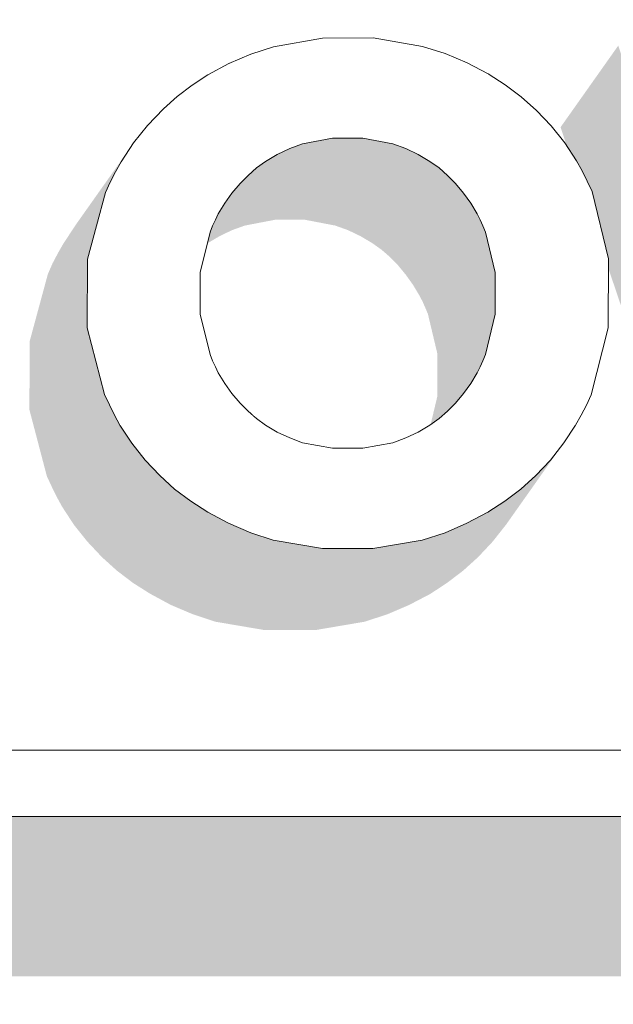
# Model space of a CAD drawing. Header units: millimetres. Extents: x 11 to 58287, y -2 to 19922.
# Tile 43 of 86: x 26603 to 26628, y 11374 to 11415. Entities that reach past the tile are written whole.
import ezdxf

# ---------------------------------------------------------------- set-up
doc = ezdxf.new("R2010")
doc.units = ezdxf.units.MM
doc.header["$MEASUREMENT"] = 0
doc.linetypes.add('Wipeout_Contour', pattern=[1000, 0, -1000])
doc.layers.add('Nowe_Drzwi Archicad', color=7, linetype='Continuous')
doc.layers.add('Nowe_Drzwi Archicad_Nr_pióra__101', color=252, linetype='Continuous', lineweight=5)

# ---------------------------------------------------------------- blocks, each defined once
blk = doc.blocks.new('ElemPrzekroju_3_1', base_point=(46338.244, 11312.036))
at = {"color": 254, "linetype": 'Wipeout_Contour', "lineweight": 0, "ltscale": 226631.383251}
blk.add_wipeout([(23691.578, 11312.036), (26901.578, 11312.036), (26901.578, 11428.036), (26721.577, 11428.036), (26721.577, 11382.036), (26421.578, 11382.036), (26421.578, 11428.036), (23691.578, 11428.036)], dxfattribs=at).dxf.layer = 'Nowe_Drzwi Archicad'
at = {"color": 254, "linetype": 'Wipeout_Contour', "lineweight": 0, "ltscale": 86882.214452}
blk.add_wipeout([(26617.108, 11410.295), (26618.358, 11410.056), (26617.528, 11414.471)], dxfattribs=at).dxf.layer = 'Nowe_Drzwi Archicad'
at = {"color": 254, "linetype": 'Wipeout_Contour', "lineweight": 0, "ltscale": 86887.004879}
blk.add_wipeout([(26618.888, 11409.866), (26619.408, 11409.616), (26620.538, 11413.822)], dxfattribs=at).dxf.layer = 'Nowe_Drzwi Archicad'
at = {"color": 254, "linetype": 'Wipeout_Contour', "lineweight": 0, "ltscale": 86897.772525}
blk.add_wipeout([(26626.248, 11408.937), (26622.108, 11406.639), (26626.458, 11408.507)], dxfattribs=at).dxf.layer = 'Nowe_Drzwi Archicad'
at = {"color": 254, "linetype": 'Wipeout_Contour', "lineweight": 0, "ltscale": 86853.559097}
blk.add_wipeout([(26610.738, 11406.38), (26610.838, 11406.639), (26606.568, 11408.467)], dxfattribs=at).dxf.layer = 'Nowe_Drzwi Archicad'
at = {"color": 254, "linetype": 'Wipeout_Contour', "lineweight": 0, "ltscale": 86851.073307}
blk.add_wipeout([(26611.508, 11394.253), (26613.538, 11398.049), (26613.048, 11398.338)], dxfattribs=at).dxf.layer = 'Nowe_Drzwi Archicad'
at = {"color": 254, "linetype": 'Wipeout_Contour', "lineweight": 0, "ltscale": 86868.128918}
blk.add_wipeout([(26619.578, 11393.553), (26620.528, 11393.863), (26618.888, 11397.809)], dxfattribs=at).dxf.layer = 'Nowe_Drzwi Archicad'
at = {"color": 254, "linetype": 'Wipeout_Contour', "lineweight": 0, "ltscale": 86858.963324}
blk.add_wipeout([(26615.428, 11393.204), (26617.518, 11393.204), (26617.108, 11397.379)], dxfattribs=at).dxf.layer = 'Nowe_Drzwi Archicad'
at = {"color": 254, "linetype": 'Wipeout_Contour', "lineweight": 0, "ltscale": 86860.194148}
blk.add_wipeout([(26424.348, 11384.803), (26721.577, 11382.036), (26718.808, 11384.803)], dxfattribs=at).dxf.layer = 'Nowe_Drzwi Archicad'
at = {"color": 254, "linetype": 'Wipeout_Contour', "lineweight": 0, "ltscale": 86897.497361}
blk.add_wipeout([(26621.868, 11407.139), (26626.008, 11409.356), (26625.518, 11410.106)], dxfattribs=at).dxf.layer = 'Nowe_Drzwi Archicad'
at = {"color": 254, "linetype": 'Wipeout_Contour', "lineweight": 0, "ltscale": 86853.000069}
blk.add_wipeout([(26607.028, 11409.307), (26606.788, 11408.887), (26610.958, 11406.889)], dxfattribs=at).dxf.layer = 'Nowe_Drzwi Archicad'
at = {"color": 254, "linetype": 'Wipeout_Contour', "lineweight": 0, "ltscale": 86847.14298}
blk.add_wipeout([(26610.638, 11394.722), (26611.508, 11394.253), (26613.048, 11398.338)], dxfattribs=at).dxf.layer = 'Nowe_Drzwi Archicad'
at = {"color": 254, "linetype": 'Wipeout_Contour', "lineweight": 0, "ltscale": 86873.047978}
blk.add_wipeout([(26619.898, 11398.338), (26621.438, 11394.253), (26622.318, 11394.712)], dxfattribs=at).dxf.layer = 'Nowe_Drzwi Archicad'
at = {"color": 254, "linetype": 'Wipeout_Contour', "lineweight": 0, "ltscale": 86864.550953}
blk.add_wipeout([(26619.578, 11393.553), (26618.358, 11397.609), (26617.518, 11393.204)], dxfattribs=at).dxf.layer = 'Nowe_Drzwi Archicad'
at = {"color": 254, "linetype": 'Wipeout_Contour', "lineweight": 0, "ltscale": 86586.401838}
blk.add_wipeout([(26421.578, 11382.036), (26721.577, 11382.036), (26424.348, 11384.803)], dxfattribs=at).dxf.layer = 'Nowe_Drzwi Archicad'
at = {"layer": 'Nowe_Drzwi Archicad_Nr_pióra__101', "color": 252, "linetype": 'Continuous', "lineweight": 5}
blk.add_line((26421.578, 11382.036), (26721.577, 11382.036), dxfattribs=at)
at = {"color": 254, "linetype": 'Wipeout_Contour', "lineweight": 0, "ltscale": 86893.259776}
blk.add_wipeout([(26621.598, 11407.588), (26621.868, 11407.139), (26625.518, 11410.106)], dxfattribs=at).dxf.layer = 'Nowe_Drzwi Archicad'
at = {"color": 254, "linetype": 'Wipeout_Contour', "lineweight": 0, "ltscale": 86855.130234}
blk.add_wipeout([(26607.028, 11409.307), (26610.958, 11406.889), (26611.078, 11407.139)], dxfattribs=at).dxf.layer = 'Nowe_Drzwi Archicad'
at = {"color": 254, "linetype": 'Wipeout_Contour', "lineweight": 0, "ltscale": 86845.906933}
blk.add_wipeout([(26609.928, 11395.172), (26610.638, 11394.722), (26612.668, 11398.618)], dxfattribs=at).dxf.layer = 'Nowe_Drzwi Archicad'
at = {"color": 254, "linetype": 'Wipeout_Contour', "lineweight": 0, "ltscale": 86874.461355}
blk.add_wipeout([(26619.898, 11398.338), (26622.318, 11394.712), (26620.278, 11398.618)], dxfattribs=at).dxf.layer = 'Nowe_Drzwi Archicad'
at = {"color": 254, "linetype": 'Wipeout_Contour', "lineweight": 0, "ltscale": 86854.281705}
blk.add_wipeout([(26607.548, 11410.096), (26607.028, 11409.307), (26611.078, 11407.139)], dxfattribs=at).dxf.layer = 'Nowe_Drzwi Archicad'
at = {"color": 254, "linetype": 'Wipeout_Contour', "lineweight": 0, "ltscale": 86897.795241}
blk.add_wipeout([(26622.218, 11406.38), (26626.658, 11408.068), (26626.458, 11408.507)], dxfattribs=at).dxf.layer = 'Nowe_Drzwi Archicad'
at = {"color": 254, "linetype": 'Wipeout_Contour', "lineweight": 0, "ltscale": 86849.805504}
blk.add_wipeout([(26612.668, 11398.618), (26610.638, 11394.722), (26613.048, 11398.338)], dxfattribs=at).dxf.layer = 'Nowe_Drzwi Archicad'
at = {"color": 254, "linetype": 'Wipeout_Contour', "lineweight": 0, "ltscale": 86856.748548}
blk.add_wipeout([(26608.128, 11410.825), (26607.548, 11410.096), (26611.648, 11408.008)], dxfattribs=at).dxf.layer = 'Nowe_Drzwi Archicad'
at = {"color": 254, "linetype": 'Wipeout_Contour', "lineweight": 0, "ltscale": 86843.961679}
blk.add_wipeout([(26608.638, 11396.241), (26609.258, 11395.681), (26611.988, 11399.257)], dxfattribs=at).dxf.layer = 'Nowe_Drzwi Archicad'
at = {"color": 254, "linetype": 'Wipeout_Contour', "lineweight": 0, "ltscale": 86848.693368}
blk.add_wipeout([(26611.508, 11394.253), (26612.428, 11393.863), (26613.538, 11398.049)], dxfattribs=at).dxf.layer = 'Nowe_Drzwi Archicad'
at = {"color": 254, "linetype": 'Wipeout_Contour', "lineweight": 0, "ltscale": 86844.85716}
blk.add_wipeout([(26612.318, 11398.918), (26609.258, 11395.681), (26609.928, 11395.172)], dxfattribs=at).dxf.layer = 'Nowe_Drzwi Archicad'
at = {"color": 254, "linetype": 'Wipeout_Contour', "lineweight": 0, "ltscale": 86848.856115}
blk.add_wipeout([(26609.928, 11395.172), (26612.668, 11398.618), (26612.318, 11398.918)], dxfattribs=at).dxf.layer = 'Nowe_Drzwi Archicad'
at = {"color": 254, "linetype": 'Wipeout_Contour', "lineweight": 0, "ltscale": 86841.943103}
blk.add_wipeout([(26606.748, 11398.758), (26606.978, 11398.338), (26610.958, 11400.776)], dxfattribs=at).dxf.layer = 'Nowe_Drzwi Archicad'
at = {"color": 254, "linetype": 'Wipeout_Contour', "lineweight": 0, "ltscale": 86842.329153}
blk.add_wipeout([(26606.338, 11399.617), (26610.738, 11401.285), (26605.608, 11402.394)], dxfattribs=at).dxf.layer = 'Nowe_Drzwi Archicad'
at = {"color": 254, "linetype": 'Wipeout_Contour', "lineweight": 0, "ltscale": 86848.04325}
blk.add_wipeout([(26609.258, 11395.681), (26612.318, 11398.918), (26611.988, 11399.257)], dxfattribs=at).dxf.layer = 'Nowe_Drzwi Archicad'
at = {"color": 254, "linetype": 'Wipeout_Contour', "lineweight": 0, "ltscale": 86844.152381}
blk.add_wipeout([(26605.628, 11405.261), (26605.608, 11402.394), (26610.328, 11402.963)], dxfattribs=at).dxf.layer = 'Nowe_Drzwi Archicad'
at = {"color": 254, "linetype": 'Wipeout_Contour', "lineweight": 0, "ltscale": 86843.180152}
blk.add_wipeout([(26608.028, 11396.89), (26608.638, 11396.241), (26611.648, 11399.657)], dxfattribs=at).dxf.layer = 'Nowe_Drzwi Archicad'
at = {"color": 254, "linetype": 'Wipeout_Contour', "lineweight": 0, "ltscale": 86853.289521}
blk.add_wipeout([(26614.058, 11397.809), (26612.428, 11393.863), (26614.588, 11397.609)], dxfattribs=at).dxf.layer = 'Nowe_Drzwi Archicad'
at = {"color": 254, "linetype": 'Wipeout_Contour', "lineweight": 0, "ltscale": 86848.704274}
blk.add_wipeout([(26610.328, 11404.701), (26605.628, 11405.261), (26610.328, 11402.963)], dxfattribs=at).dxf.layer = 'Nowe_Drzwi Archicad'
at = {"color": 254, "linetype": 'Wipeout_Contour', "lineweight": 0, "ltscale": 86841.854162}
blk.add_wipeout([(26606.338, 11399.617), (26606.538, 11399.187), (26610.738, 11401.285)], dxfattribs=at).dxf.layer = 'Nowe_Drzwi Archicad'
at = {"color": 254, "linetype": 'Wipeout_Contour', "lineweight": 0, "ltscale": 86852.562428}
blk.add_wipeout([(26612.428, 11393.863), (26614.058, 11397.809), (26613.538, 11398.049)], dxfattribs=at).dxf.layer = 'Nowe_Drzwi Archicad'
at = {"color": 254, "linetype": 'Wipeout_Contour', "lineweight": 0, "ltscale": 86850.333952}
blk.add_wipeout([(26605.628, 11405.261), (26610.328, 11404.701), (26610.738, 11406.38)], dxfattribs=at).dxf.layer = 'Nowe_Drzwi Archicad'
at = {"color": 254, "linetype": 'Wipeout_Contour', "lineweight": 0, "ltscale": 86842.558852}
blk.add_wipeout([(26607.468, 11397.589), (26608.028, 11396.89), (26611.348, 11400.076)], dxfattribs=at).dxf.layer = 'Nowe_Drzwi Archicad'
at = {"color": 254, "linetype": 'Wipeout_Contour', "lineweight": 0, "ltscale": 86853.285423}
blk.add_wipeout([(26613.368, 11393.553), (26615.428, 11393.204), (26614.588, 11397.609)], dxfattribs=at).dxf.layer = 'Nowe_Drzwi Archicad'
at = {"color": 254, "linetype": 'Wipeout_Contour', "lineweight": 0, "ltscale": 86848.752504}
blk.add_wipeout([(26606.378, 11408.028), (26605.628, 11405.261), (26610.738, 11406.38)], dxfattribs=at).dxf.layer = 'Nowe_Drzwi Archicad'
at = {"color": 254, "linetype": 'Wipeout_Contour', "lineweight": 0, "ltscale": 86842.129693}
blk.add_wipeout([(26606.978, 11398.338), (26607.468, 11397.589), (26611.078, 11400.526)], dxfattribs=at).dxf.layer = 'Nowe_Drzwi Archicad'
at = {"color": 254, "linetype": 'Wipeout_Contour', "lineweight": 0, "ltscale": 86850.930195}
blk.add_wipeout([(26612.428, 11393.863), (26613.368, 11393.553), (26614.588, 11397.609)], dxfattribs=at).dxf.layer = 'Nowe_Drzwi Archicad'
at = {"color": 254, "linetype": 'Wipeout_Contour', "lineweight": 0, "ltscale": 86851.126599}
blk.add_wipeout([(26606.378, 11408.028), (26610.738, 11406.38), (26606.568, 11408.467)], dxfattribs=at).dxf.layer = 'Nowe_Drzwi Archicad'
at = {"color": 254, "linetype": 'Wipeout_Contour', "lineweight": 0, "ltscale": 86846.06309}
blk.add_wipeout([(26610.958, 11400.776), (26606.978, 11398.338), (26611.078, 11400.526)], dxfattribs=at).dxf.layer = 'Nowe_Drzwi Archicad'
at = {"color": 254, "linetype": 'Wipeout_Contour', "lineweight": 0, "ltscale": 86857.330446}
blk.add_wipeout([(26615.428, 11393.204), (26615.838, 11397.379), (26614.588, 11397.609)], dxfattribs=at).dxf.layer = 'Nowe_Drzwi Archicad'
at = {"color": 254, "linetype": 'Wipeout_Contour', "lineweight": 0, "ltscale": 86854.329238}
blk.add_wipeout([(26610.838, 11406.639), (26610.958, 11406.889), (26606.788, 11408.887)], dxfattribs=at).dxf.layer = 'Nowe_Drzwi Archicad'
at = {"color": 254, "linetype": 'Wipeout_Contour', "lineweight": 0, "ltscale": 86845.989259}
blk.add_wipeout([(26606.748, 11398.758), (26610.958, 11400.776), (26610.838, 11401.025)], dxfattribs=at).dxf.layer = 'Nowe_Drzwi Archicad'
at = {"color": 254, "linetype": 'Wipeout_Contour', "lineweight": 0, "ltscale": 86859.970476}
blk.add_wipeout([(26615.838, 11397.379), (26615.428, 11393.204), (26617.108, 11397.379)], dxfattribs=at).dxf.layer = 'Nowe_Drzwi Archicad'
at = {"color": 254, "linetype": 'Wipeout_Contour', "lineweight": 0, "ltscale": 86852.038305}
blk.add_wipeout([(26606.568, 11408.467), (26610.838, 11406.639), (26606.788, 11408.887)], dxfattribs=at).dxf.layer = 'Nowe_Drzwi Archicad'
at = {"color": 254, "linetype": 'Wipeout_Contour', "lineweight": 0, "ltscale": 86841.873205}
blk.add_wipeout([(26606.538, 11399.187), (26606.748, 11398.758), (26610.838, 11401.025)], dxfattribs=at).dxf.layer = 'Nowe_Drzwi Archicad'
at = {"color": 254, "linetype": 'Wipeout_Contour', "lineweight": 0, "ltscale": 86864.201125}
blk.add_wipeout([(26617.518, 11393.204), (26618.358, 11397.609), (26617.108, 11397.379)], dxfattribs=at).dxf.layer = 'Nowe_Drzwi Archicad'
at = {"color": 254, "linetype": 'Wipeout_Contour', "lineweight": 0, "ltscale": 86857.484658}
blk.add_wipeout([(26611.348, 11407.588), (26611.648, 11408.008), (26607.548, 11410.096)], dxfattribs=at).dxf.layer = 'Nowe_Drzwi Archicad'
at = {"color": 254, "linetype": 'Wipeout_Contour', "lineweight": 0, "ltscale": 86845.953591}
blk.add_wipeout([(26606.538, 11399.187), (26610.838, 11401.025), (26610.738, 11401.285)], dxfattribs=at).dxf.layer = 'Nowe_Drzwi Archicad'
at = {"color": 254, "linetype": 'Wipeout_Contour', "lineweight": 0, "ltscale": 86867.942125}
blk.add_wipeout([(26618.888, 11397.809), (26618.358, 11397.609), (26619.578, 11393.553)], dxfattribs=at).dxf.layer = 'Nowe_Drzwi Archicad'
at = {"color": 254, "linetype": 'Wipeout_Contour', "lineweight": 0, "ltscale": 86856.610376}
blk.add_wipeout([(26611.078, 11407.139), (26611.348, 11407.588), (26607.548, 11410.096)], dxfattribs=at).dxf.layer = 'Nowe_Drzwi Archicad'
at = {"color": 254, "linetype": 'Wipeout_Contour', "lineweight": 0, "ltscale": 86846.623381}
blk.add_wipeout([(26610.328, 11402.963), (26605.608, 11402.394), (26610.738, 11401.285)], dxfattribs=at).dxf.layer = 'Nowe_Drzwi Archicad'
at = {"color": 254, "linetype": 'Wipeout_Contour', "lineweight": 0, "ltscale": 86847.354254}
blk.add_wipeout([(26608.638, 11396.241), (26611.988, 11399.257), (26611.648, 11399.657)], dxfattribs=at).dxf.layer = 'Nowe_Drzwi Archicad'
at = {"color": 254, "linetype": 'Wipeout_Contour', "lineweight": 0, "ltscale": 86870.179401}
blk.add_wipeout([(26619.408, 11398.049), (26618.888, 11397.809), (26620.528, 11393.863)], dxfattribs=at).dxf.layer = 'Nowe_Drzwi Archicad'
at = {"color": 254, "linetype": 'Wipeout_Contour', "lineweight": 0, "ltscale": 86859.219743}
blk.add_wipeout([(26611.648, 11408.008), (26611.988, 11408.407), (26608.128, 11410.825)], dxfattribs=at).dxf.layer = 'Nowe_Drzwi Archicad'
at = {"color": 254, "linetype": 'Wipeout_Contour', "lineweight": 0, "ltscale": 86846.76052}
blk.add_wipeout([(26608.028, 11396.89), (26611.648, 11399.657), (26611.348, 11400.076)], dxfattribs=at).dxf.layer = 'Nowe_Drzwi Archicad'
at = {"color": 254, "linetype": 'Wipeout_Contour', "lineweight": 0, "ltscale": 86870.573979}
blk.add_wipeout([(26619.408, 11398.049), (26620.528, 11393.863), (26621.438, 11394.253)], dxfattribs=at).dxf.layer = 'Nowe_Drzwi Archicad'
at = {"color": 254, "linetype": 'Wipeout_Contour', "lineweight": 0, "ltscale": 86860.997187}
blk.add_wipeout([(26611.988, 11408.407), (26612.318, 11408.747), (26608.788, 11411.514)], dxfattribs=at).dxf.layer = 'Nowe_Drzwi Archicad'
at = {"color": 254, "linetype": 'Wipeout_Contour', "lineweight": 0, "ltscale": 86846.318732}
blk.add_wipeout([(26611.078, 11400.526), (26607.468, 11397.589), (26611.348, 11400.076)], dxfattribs=at).dxf.layer = 'Nowe_Drzwi Archicad'
at = {"color": 254, "linetype": 'Wipeout_Contour', "lineweight": 0, "ltscale": 86872.370372}
blk.add_wipeout([(26619.898, 11398.338), (26619.408, 11398.049), (26621.438, 11394.253)], dxfattribs=at).dxf.layer = 'Nowe_Drzwi Archicad'
at = {"color": 254, "linetype": 'Wipeout_Contour', "lineweight": 0, "ltscale": 86858.904623}
blk.add_wipeout([(26608.128, 11410.825), (26611.988, 11408.407), (26608.788, 11411.514)], dxfattribs=at).dxf.layer = 'Nowe_Drzwi Archicad'
at = {"color": 254, "linetype": 'Wipeout_Contour', "lineweight": 0, "ltscale": 86875.224165}
blk.add_wipeout([(26622.318, 11394.712), (26623.018, 11395.172), (26620.278, 11398.618)], dxfattribs=at).dxf.layer = 'Nowe_Drzwi Archicad'
at = {"color": 254, "linetype": 'Wipeout_Contour', "lineweight": 0, "ltscale": 86860.989061}
blk.add_wipeout([(26608.788, 11411.514), (26612.318, 11408.747), (26609.368, 11412.034)], dxfattribs=at).dxf.layer = 'Nowe_Drzwi Archicad'
at = {"color": 254, "linetype": 'Wipeout_Contour', "lineweight": 0, "ltscale": 86877.932076}
blk.add_wipeout([(26620.638, 11398.918), (26623.688, 11395.681), (26620.968, 11399.257)], dxfattribs=at).dxf.layer = 'Nowe_Drzwi Archicad'
at = {"color": 254, "linetype": 'Wipeout_Contour', "lineweight": 0, "ltscale": 86862.912345}
blk.add_wipeout([(26609.988, 11412.503), (26609.368, 11412.034), (26612.668, 11409.057)], dxfattribs=at).dxf.layer = 'Nowe_Drzwi Archicad'
at = {"color": 254, "linetype": 'Wipeout_Contour', "lineweight": 0, "ltscale": 86881.372982}
blk.add_wipeout([(26624.308, 11396.241), (26624.918, 11396.89), (26621.298, 11399.657)], dxfattribs=at).dxf.layer = 'Nowe_Drzwi Archicad'
at = {"color": 254, "linetype": 'Wipeout_Contour', "lineweight": 0, "ltscale": 86865.089704}
blk.add_wipeout([(26613.048, 11409.327), (26610.648, 11412.933), (26612.668, 11409.057)], dxfattribs=at).dxf.layer = 'Nowe_Drzwi Archicad'
at = {"color": 254, "linetype": 'Wipeout_Contour', "lineweight": 0, "ltscale": 86881.34659}
blk.add_wipeout([(26621.598, 11400.076), (26621.298, 11399.657), (26624.918, 11396.89)], dxfattribs=at).dxf.layer = 'Nowe_Drzwi Archicad'
at = {"color": 254, "linetype": 'Wipeout_Contour', "lineweight": 0, "ltscale": 86864.39943}
blk.add_wipeout([(26610.648, 11412.933), (26609.988, 11412.503), (26612.668, 11409.057)], dxfattribs=at).dxf.layer = 'Nowe_Drzwi Archicad'
at = {"color": 254, "linetype": 'Wipeout_Contour', "lineweight": 0, "ltscale": 86883.010184}
blk.add_wipeout([(26625.478, 11397.599), (26621.868, 11400.526), (26621.598, 11400.076)], dxfattribs=at).dxf.layer = 'Nowe_Drzwi Archicad'
at = {"color": 254, "linetype": 'Wipeout_Contour', "lineweight": 0, "ltscale": 86867.17237}
blk.add_wipeout([(26611.518, 11413.402), (26613.048, 11409.327), (26613.538, 11409.616)], dxfattribs=at).dxf.layer = 'Nowe_Drzwi Archicad'
at = {"color": 254, "linetype": 'Wipeout_Contour', "lineweight": 0, "ltscale": 86885.364123}
blk.add_wipeout([(26625.478, 11397.599), (26625.968, 11398.338), (26621.868, 11400.526)], dxfattribs=at).dxf.layer = 'Nowe_Drzwi Archicad'
at = {"color": 254, "linetype": 'Wipeout_Contour', "lineweight": 0, "ltscale": 86866.506909}
blk.add_wipeout([(26610.648, 11412.933), (26613.048, 11409.327), (26611.518, 11413.402)], dxfattribs=at).dxf.layer = 'Nowe_Drzwi Archicad'
at = {"color": 254, "linetype": 'Wipeout_Contour', "lineweight": 0, "ltscale": 86886.608684}
blk.add_wipeout([(26621.998, 11400.776), (26625.968, 11398.338), (26626.198, 11398.758)], dxfattribs=at).dxf.layer = 'Nowe_Drzwi Archicad'
at = {"color": 254, "linetype": 'Wipeout_Contour', "lineweight": 0, "ltscale": 86868.973676}
blk.add_wipeout([(26611.518, 11413.402), (26613.538, 11409.616), (26612.428, 11413.792)], dxfattribs=at).dxf.layer = 'Nowe_Drzwi Archicad'
at = {"color": 254, "linetype": 'Wipeout_Contour', "lineweight": 0, "ltscale": 86884.449473}
blk.add_wipeout([(26621.868, 11400.526), (26625.968, 11398.338), (26621.998, 11400.776)], dxfattribs=at).dxf.layer = 'Nowe_Drzwi Archicad'
at = {"color": 254, "linetype": 'Wipeout_Contour', "lineweight": 0, "ltscale": 86862.621406}
blk.add_wipeout([(26612.318, 11408.747), (26612.668, 11409.057), (26609.368, 11412.034)], dxfattribs=at).dxf.layer = 'Nowe_Drzwi Archicad'
at = {"color": 254, "linetype": 'Wipeout_Contour', "lineweight": 0, "ltscale": 86887.553688}
blk.add_wipeout([(26626.418, 11399.177), (26622.108, 11401.025), (26626.198, 11398.758)], dxfattribs=at).dxf.layer = 'Nowe_Drzwi Archicad'
at = {"color": 254, "linetype": 'Wipeout_Contour', "lineweight": 0, "ltscale": 86870.434943}
blk.add_wipeout([(26614.588, 11410.056), (26612.428, 11413.792), (26614.058, 11409.866)], dxfattribs=at).dxf.layer = 'Nowe_Drzwi Archicad'
at = {"color": 254, "linetype": 'Wipeout_Contour', "lineweight": 0, "ltscale": 86885.245323}
blk.add_wipeout([(26622.108, 11401.025), (26621.998, 11400.776), (26626.198, 11398.758)], dxfattribs=at).dxf.layer = 'Nowe_Drzwi Archicad'
at = {"color": 254, "linetype": 'Wipeout_Contour', "lineweight": 0, "ltscale": 86869.368906}
blk.add_wipeout([(26614.058, 11409.866), (26612.428, 11413.792), (26613.538, 11409.616)], dxfattribs=at).dxf.layer = 'Nowe_Drzwi Archicad'
at = {"color": 254, "linetype": 'Wipeout_Contour', "lineweight": 0, "ltscale": 86886.010944}
blk.add_wipeout([(26622.108, 11401.025), (26626.418, 11399.177), (26622.218, 11401.285)], dxfattribs=at).dxf.layer = 'Nowe_Drzwi Archicad'
at = {"color": 254, "linetype": 'Wipeout_Contour', "lineweight": 0, "ltscale": 86876.214284}
blk.add_wipeout([(26620.638, 11398.918), (26620.278, 11398.618), (26623.018, 11395.172)], dxfattribs=at).dxf.layer = 'Nowe_Drzwi Archicad'
at = {"color": 254, "linetype": 'Wipeout_Contour', "lineweight": 0, "ltscale": 86872.11337}
blk.add_wipeout([(26612.428, 11413.792), (26614.588, 11410.056), (26613.378, 11414.101)], dxfattribs=at).dxf.layer = 'Nowe_Drzwi Archicad'
at = {"color": 254, "linetype": 'Wipeout_Contour', "lineweight": 0, "ltscale": 86890.824897}
blk.add_wipeout([(26622.218, 11401.285), (26626.618, 11399.607), (26627.328, 11402.394)], dxfattribs=at).dxf.layer = 'Nowe_Drzwi Archicad'
at = {"color": 254, "linetype": 'Wipeout_Contour', "lineweight": 0, "ltscale": 86877.28813}
blk.add_wipeout([(26623.018, 11395.172), (26623.688, 11395.681), (26620.638, 11398.918)], dxfattribs=at).dxf.layer = 'Nowe_Drzwi Archicad'
at = {"color": 254, "linetype": 'Wipeout_Contour', "lineweight": 0, "ltscale": 86875.33943}
blk.add_wipeout([(26614.588, 11410.056), (26615.838, 11410.295), (26615.428, 11414.461)], dxfattribs=at).dxf.layer = 'Nowe_Drzwi Archicad'
at = {"color": 254, "linetype": 'Wipeout_Contour', "lineweight": 0, "ltscale": 86890.833507}
blk.add_wipeout([(26622.618, 11402.963), (26627.328, 11402.394), (26622.618, 11404.701)], dxfattribs=at).dxf.layer = 'Nowe_Drzwi Archicad'
at = {"color": 254, "linetype": 'Wipeout_Contour', "lineweight": 0, "ltscale": 86879.308443}
blk.add_wipeout([(26623.688, 11395.681), (26624.308, 11396.241), (26620.968, 11399.257)], dxfattribs=at).dxf.layer = 'Nowe_Drzwi Archicad'
at = {"color": 254, "linetype": 'Wipeout_Contour', "lineweight": 0, "ltscale": 86874.994015}
blk.add_wipeout([(26613.378, 11414.101), (26614.588, 11410.056), (26615.428, 11414.461)], dxfattribs=at).dxf.layer = 'Nowe_Drzwi Archicad'
at = {"color": 254, "linetype": 'Wipeout_Contour', "lineweight": 0, "ltscale": 86879.61986}
blk.add_wipeout([(26621.298, 11399.657), (26620.968, 11399.257), (26624.308, 11396.241)], dxfattribs=at).dxf.layer = 'Nowe_Drzwi Archicad'
at = {"color": 254, "linetype": 'Wipeout_Contour', "lineweight": 0, "ltscale": 86878.121924}
blk.add_wipeout([(26615.838, 11410.295), (26617.108, 11410.295), (26615.428, 11414.461)], dxfattribs=at).dxf.layer = 'Nowe_Drzwi Archicad'
at = {"color": 254, "linetype": 'Wipeout_Contour', "lineweight": 0, "ltscale": 86883.414694}
blk.add_wipeout([(26624.918, 11396.89), (26625.478, 11397.599), (26621.598, 11400.076)], dxfattribs=at).dxf.layer = 'Nowe_Drzwi Archicad'
at = {"color": 254, "linetype": 'Wipeout_Contour', "lineweight": 0, "ltscale": 86888.479577}
blk.add_wipeout([(26622.218, 11401.285), (26626.418, 11399.177), (26626.618, 11399.607)], dxfattribs=at).dxf.layer = 'Nowe_Drzwi Archicad'
at = {"color": 254, "linetype": 'Wipeout_Contour', "lineweight": 0, "ltscale": 86889.211755}
blk.add_wipeout([(26622.218, 11401.285), (26627.328, 11402.394), (26622.618, 11402.963)], dxfattribs=at).dxf.layer = 'Nowe_Drzwi Archicad'
at = {"color": 254, "linetype": 'Wipeout_Contour', "lineweight": 0, "ltscale": 86895.382139}
blk.add_wipeout([(26622.618, 11404.701), (26627.328, 11402.394), (26627.338, 11405.271)], dxfattribs=at).dxf.layer = 'Nowe_Drzwi Archicad'
at = {"color": 254, "linetype": 'Wipeout_Contour', "lineweight": 0, "ltscale": 86892.917498}
blk.add_wipeout([(26622.218, 11406.38), (26622.618, 11404.701), (26627.338, 11405.271)], dxfattribs=at).dxf.layer = 'Nowe_Drzwi Archicad'
at = {"color": 254, "linetype": 'Wipeout_Contour', "lineweight": 0, "ltscale": 86897.25391}
blk.add_wipeout([(26626.658, 11408.068), (26622.218, 11406.38), (26627.338, 11405.271)], dxfattribs=at).dxf.layer = 'Nowe_Drzwi Archicad'
at = {"color": 254, "linetype": 'Wipeout_Contour', "lineweight": 0, "ltscale": 86893.64052}
blk.add_wipeout([(26622.218, 11406.38), (26626.458, 11408.507), (26622.108, 11406.639)], dxfattribs=at).dxf.layer = 'Nowe_Drzwi Archicad'
at = {"color": 254, "linetype": 'Wipeout_Contour', "lineweight": 0, "ltscale": 86893.609266}
blk.add_wipeout([(26622.108, 11406.639), (26626.248, 11408.937), (26621.998, 11406.889)], dxfattribs=at).dxf.layer = 'Nowe_Drzwi Archicad'
at = {"color": 254, "linetype": 'Wipeout_Contour', "lineweight": 0, "ltscale": 86897.704757}
blk.add_wipeout([(26626.008, 11409.356), (26621.998, 11406.889), (26626.248, 11408.937)], dxfattribs=at).dxf.layer = 'Nowe_Drzwi Archicad'
at = {"color": 254, "linetype": 'Wipeout_Contour', "lineweight": 0, "ltscale": 86893.52199}
blk.add_wipeout([(26621.868, 11407.139), (26621.998, 11406.889), (26626.008, 11409.356)], dxfattribs=at).dxf.layer = 'Nowe_Drzwi Archicad'
at = {"color": 254, "linetype": 'Wipeout_Contour', "lineweight": 0, "ltscale": 86892.22762}
blk.add_wipeout([(26620.968, 11408.407), (26621.298, 11408.008), (26624.338, 11411.454)], dxfattribs=at).dxf.layer = 'Nowe_Drzwi Archicad'
at = {"color": 254, "linetype": 'Wipeout_Contour', "lineweight": 0, "ltscale": 86890.71668}
blk.add_wipeout([(26620.278, 11409.057), (26620.638, 11408.747), (26623.038, 11412.523)], dxfattribs=at).dxf.layer = 'Nowe_Drzwi Archicad'
at = {"color": 254, "linetype": 'Wipeout_Contour', "lineweight": 0, "ltscale": 86893.68832}
blk.add_wipeout([(26620.278, 11409.057), (26623.038, 11412.523), (26622.328, 11412.973)], dxfattribs=at).dxf.layer = 'Nowe_Drzwi Archicad'
at = {"color": 254, "linetype": 'Wipeout_Contour', "lineweight": 0, "ltscale": 86888.476853}
blk.add_wipeout([(26619.408, 11409.616), (26619.898, 11409.327), (26621.448, 11413.432)], dxfattribs=at).dxf.layer = 'Nowe_Drzwi Archicad'
at = {"color": 254, "linetype": 'Wipeout_Contour', "lineweight": 0, "ltscale": 86890.877545}
blk.add_wipeout([(26619.408, 11409.616), (26621.448, 11413.432), (26620.538, 11413.822)], dxfattribs=at).dxf.layer = 'Nowe_Drzwi Archicad'
at = {"color": 254, "linetype": 'Wipeout_Contour', "lineweight": 0, "ltscale": 86885.345717}
blk.add_wipeout([(26618.358, 11410.056), (26618.888, 11409.866), (26619.588, 11414.121)], dxfattribs=at).dxf.layer = 'Nowe_Drzwi Archicad'
at = {"color": 254, "linetype": 'Wipeout_Contour', "lineweight": 0, "ltscale": 86897.068021}
blk.add_wipeout([(26625.518, 11410.106), (26624.958, 11410.805), (26621.598, 11407.588)], dxfattribs=at).dxf.layer = 'Nowe_Drzwi Archicad'
at = {"color": 254, "linetype": 'Wipeout_Contour', "lineweight": 0, "ltscale": 86886.281322}
blk.add_wipeout([(26617.528, 11414.471), (26618.358, 11410.056), (26619.588, 11414.121)], dxfattribs=at).dxf.layer = 'Nowe_Drzwi Archicad'
at = {"color": 254, "linetype": 'Wipeout_Contour', "lineweight": 0, "ltscale": 86892.818519}
blk.add_wipeout([(26621.298, 11408.008), (26621.598, 11407.588), (26624.958, 11410.805)], dxfattribs=at).dxf.layer = 'Nowe_Drzwi Archicad'
at = {"color": 254, "linetype": 'Wipeout_Contour', "lineweight": 0, "ltscale": 86881.202782}
blk.add_wipeout([(26615.428, 11414.461), (26617.108, 11410.295), (26617.528, 11414.471)], dxfattribs=at).dxf.layer = 'Nowe_Drzwi Archicad'
at = {"color": 254, "linetype": 'Wipeout_Contour', "lineweight": 0, "ltscale": 86896.439981}
blk.add_wipeout([(26621.298, 11408.008), (26624.958, 11410.805), (26624.338, 11411.454)], dxfattribs=at).dxf.layer = 'Nowe_Drzwi Archicad'
at = {"color": 254, "linetype": 'Wipeout_Contour', "lineweight": 0, "ltscale": 86889.760266}
blk.add_wipeout([(26619.898, 11409.327), (26620.278, 11409.057), (26622.328, 11412.973)], dxfattribs=at).dxf.layer = 'Nowe_Drzwi Archicad'
at = {"color": 254, "linetype": 'Wipeout_Contour', "lineweight": 0, "ltscale": 86892.439642}
blk.add_wipeout([(26619.898, 11409.327), (26622.328, 11412.973), (26621.448, 11413.432)], dxfattribs=at).dxf.layer = 'Nowe_Drzwi Archicad'
at = {"color": 254, "linetype": 'Wipeout_Contour', "lineweight": 0, "ltscale": 86889.188049}
blk.add_wipeout([(26620.538, 11413.822), (26619.588, 11414.121), (26618.888, 11409.866)], dxfattribs=at).dxf.layer = 'Nowe_Drzwi Archicad'
at = {"color": 254, "linetype": 'Wipeout_Contour', "lineweight": 0, "ltscale": 86895.650544}
blk.add_wipeout([(26620.968, 11408.407), (26624.338, 11411.454), (26623.708, 11412.014)], dxfattribs=at).dxf.layer = 'Nowe_Drzwi Archicad'
at = {"color": 254, "linetype": 'Wipeout_Contour', "lineweight": 0, "ltscale": 86891.536107}
blk.add_wipeout([(26620.638, 11408.747), (26620.968, 11408.407), (26623.708, 11412.014)], dxfattribs=at).dxf.layer = 'Nowe_Drzwi Archicad'
at = {"color": 254, "linetype": 'Wipeout_Contour', "lineweight": 0, "ltscale": 86894.743984}
blk.add_wipeout([(26623.038, 11412.523), (26620.638, 11408.747), (26623.708, 11412.014)], dxfattribs=at).dxf.layer = 'Nowe_Drzwi Archicad'
at = {"color": 254, "linetype": 'Wipeout_Contour', "lineweight": 0, "ltscale": 3671080.764885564}
blk.add_wipeout([(26424.348, 11425.369), (26424.348, 11384.803), (26703.571, 11384.803), (26639.206, 11394.694), (26638.798, 11393.513), (26634.748, 11393.513), (26634.08, 11395.481), (26624.918, 11396.89), (26624.308, 11396.241), (26623.688, 11395.681), (26623.018, 11395.172), (26622.318, 11394.712), (26621.438, 11394.253), (26620.528, 11393.863), (26619.578, 11393.553), (26617.518, 11393.204), (26615.428, 11393.204), (26613.368, 11393.553), (26612.428, 11393.863), (26611.508, 11394.253), (26610.638, 11394.722), (26609.928, 11395.172), (26609.258, 11395.681), (26608.638, 11396.241), (26608.028, 11396.89), (26607.468, 11397.589), (26606.978, 11398.338), (26606.748, 11398.758), (26606.538, 11399.187), (26606.338, 11399.617), (26606.303, 11399.75), (26602.398, 11400.35), (26602.398, 11393.513), (26597.858, 11393.513), (26597.858, 11401.048), (26593.668, 11401.692), (26593.668, 11393.513), (26589.788, 11393.513), (26582.217, 11403.451), (26579.788, 11403.824), (26579.788, 11393.513), (26575.298, 11393.513), (26575.298, 11404.514), (26564.716, 11406.141), (26565.688, 11405.89), (26566.958, 11405.501), (26568.218, 11405.051), (26569.698, 11404.362), (26570.948, 11403.303), (26571.868, 11401.954), (26572.198, 11400.716), (26572.288, 11399.437), (26572.138, 11398.158), (26571.878, 11397.249), (26571.468, 11396.41), (26570.938, 11395.641), (26570.078, 11394.812), (26569.078, 11394.163), (26567.978, 11393.703), (26566.618, 11393.374), (26565.228, 11393.224), (26563.828, 11393.244), (26562.788, 11393.354), (26561.758, 11393.543), (26560.748, 11393.813), (26559.818, 11394.133), (26558.908, 11394.522), (26558.038, 11394.982), (26557.308, 11395.441), (26556.608, 11395.951), (26555.958, 11396.52), (26558.648, 11399.737), (26559.558, 11399.038), (26560.528, 11398.428), (26561.548, 11397.909), (26562.918, 11397.439), (26564.338, 11397.239), (26565.778, 11397.299), (26566.318, 11397.419), (26566.828, 11397.639), (26567.278, 11397.949), (26567.668, 11398.528), (26567.808, 11399.197), (26567.688, 11399.877), (26567.358, 11400.346), (26566.918, 11400.716), (26566.398, 11400.975), (26565.228, 11401.395), (26564.038, 11401.765), (26562.838, 11402.064), (26562.108, 11402.264), (26561.398, 11402.494), (26560.688, 11402.744), (26559.968, 11403.053), (26559.288, 11403.423), (26558.648, 11403.852), (26557.998, 11404.452), (26557.478, 11405.161), (26557.098, 11405.96), (26556.878, 11406.789), (26556.797, 11407.357), (26553.258, 11407.901), (26553.258, 11393.513), (26548.718, 11393.513), (26548.718, 11408.599), (26544.913, 11409.184), (26539.598, 11393.513), (26535.538, 11393.513), (26530.928, 11406.869), (26526.308, 11393.513), (26522.258, 11393.513), (26515.394, 11413.72), (26495.662, 11416.752), (26477.488, 11389.218), (26468.068, 11398.638), (26458.628, 11389.218), (26438.438, 11419.805), (26459.488, 11419.805), (26455.078, 11415.39), (26447.638, 11415.39), (26453.538, 11406.44), (26468.058, 11420.944), (26482.568, 11406.44), (26488.478, 11415.39), (26481.038, 11415.39), (26476.768, 11419.655), (26439.584, 11425.369)], dxfattribs=at).dxf.layer = 'Nowe_Drzwi Archicad'
at = {"layer": 'Nowe_Drzwi Archicad', "linetype": 'Continuous', "lineweight": 0, "true_color": 0x000000}
for points in [[(26627.748, 11414.151), (26625.343, 11410.751), (26625.609, 11409.966), (26626.008, 11409.356), (26626.248, 11408.937), (26626.458, 11408.507), (26626.658, 11408.068), (26627.338, 11405.271), (26627.336, 11404.874), (26630.326, 11396.058), (26634.08, 11395.481)], [(26603.212, 11400.225), (26606.303, 11399.75), (26605.608, 11402.394), (26605.628, 11405.261), (26606.378, 11408.028), (26606.568, 11408.467), (26606.788, 11408.887), (26607.028, 11409.307), (26607.548, 11410.096), (26605.143, 11406.695), (26604.623, 11405.906), (26604.383, 11405.486), (26604.163, 11405.067), (26603.973, 11404.627), (26603.223, 11401.86)], [(26625.478, 11397.599), (26624.918, 11396.89), (26624.97, 11396.882)]]:
    blk.add_hatch(color=18, dxfattribs=at).paths.add_polyline_path(points)
at = {"layer": 'Nowe_Drzwi Archicad_Nr_pióra__101', "color": 252, "linetype": 'Continuous', "lineweight": 5}
for p, q in [((26615.428, 11414.461), (26613.378, 11414.101)), ((26617.528, 11414.471), (26615.428, 11414.461)), ((26619.588, 11414.121), (26617.528, 11414.471)), ((26613.378, 11414.101), (26612.428, 11413.792)), ((26620.538, 11413.822), (26619.588, 11414.121)), ((26612.428, 11413.792), (26611.518, 11413.402)), ((26621.448, 11413.432), (26620.538, 11413.822)), ((26611.518, 11413.402), (26610.648, 11412.933)), ((26622.328, 11412.973), (26621.448, 11413.432)), ((26610.648, 11412.933), (26609.988, 11412.503)), ((26623.038, 11412.523), (26622.328, 11412.973)), ((26609.988, 11412.503), (26609.368, 11412.034)), ((26623.708, 11412.014), (26623.038, 11412.523)), ((26609.368, 11412.034), (26608.788, 11411.514)), ((26624.338, 11411.454), (26623.708, 11412.014)), ((26608.788, 11411.514), (26608.128, 11410.825)), ((26624.958, 11410.805), (26624.338, 11411.454)), ((26608.128, 11410.825), (26607.548, 11410.096)), ((26625.518, 11410.106), (26624.958, 11410.805)), ((26607.548, 11410.096), (26607.028, 11409.307)), ((26626.008, 11409.356), (26625.518, 11410.106)), ((26607.028, 11409.307), (26606.788, 11408.887)), ((26626.248, 11408.937), (26626.008, 11409.356)), ((26606.788, 11408.887), (26606.568, 11408.467)), ((26626.458, 11408.507), (26626.248, 11408.937)), ((26606.568, 11408.467), (26606.378, 11408.028)), ((26626.658, 11408.068), (26626.458, 11408.507)), ((26606.378, 11408.028), (26605.628, 11405.261)), ((26627.338, 11405.271), (26626.658, 11408.068)), ((26605.628, 11405.261), (26605.608, 11402.394)), ((26627.328, 11402.394), (26627.338, 11405.271)), ((26605.608, 11402.394), (26606.338, 11399.617)), ((26626.618, 11399.607), (26627.328, 11402.394)), ((26606.338, 11399.617), (26606.538, 11399.187)), ((26626.418, 11399.177), (26626.618, 11399.607)), ((26606.538, 11399.187), (26606.748, 11398.758)), ((26626.198, 11398.758), (26626.418, 11399.177)), ((26606.748, 11398.758), (26606.978, 11398.338)), ((26625.968, 11398.338), (26626.198, 11398.758)), ((26606.978, 11398.338), (26607.468, 11397.589)), ((26625.478, 11397.599), (26625.968, 11398.338)), ((26607.468, 11397.589), (26608.028, 11396.89)), ((26624.918, 11396.89), (26625.478, 11397.599)), ((26608.028, 11396.89), (26608.638, 11396.241)), ((26624.308, 11396.241), (26624.918, 11396.89)), ((26608.638, 11396.241), (26609.258, 11395.681)), ((26623.688, 11395.681), (26624.308, 11396.241)), ((26609.258, 11395.681), (26609.928, 11395.172)), ((26623.018, 11395.172), (26623.688, 11395.681)), ((26609.928, 11395.172), (26610.638, 11394.722)), ((26622.318, 11394.712), (26623.018, 11395.172)), ((26610.638, 11394.722), (26611.508, 11394.253)), ((26621.438, 11394.253), (26622.318, 11394.712)), ((26611.508, 11394.253), (26612.428, 11393.863)), ((26620.528, 11393.863), (26621.438, 11394.253)), ((26612.428, 11393.863), (26613.368, 11393.553)), ((26619.578, 11393.553), (26620.528, 11393.863)), ((26613.368, 11393.553), (26615.428, 11393.204)), ((26617.518, 11393.204), (26619.578, 11393.553)), ((26615.428, 11393.204), (26617.518, 11393.204)), ((26718.808, 11384.803), (26424.348, 11384.803))]:
    blk.add_line(p, q, dxfattribs=at)
at = {"color": 254, "linetype": 'Wipeout_Contour', "lineweight": 0, "ltscale": 289530.098895}
blk.add_wipeout([(26614.588, 11397.609), (26615.838, 11397.379), (26617.108, 11397.379), (26618.358, 11397.609), (26618.888, 11397.809), (26612.449, 11398.805), (26612.668, 11398.618), (26613.048, 11398.338), (26613.538, 11398.049), (26614.058, 11397.809)], dxfattribs=at).dxf.layer = 'Nowe_Drzwi Archicad'
at = {"layer": 'Nowe_Drzwi Archicad_Nr_pióra__101', "color": 252, "linetype": 'Continuous', "lineweight": 5}
blk.add_line((26617.108, 11397.379), (26615.838, 11397.379), dxfattribs=at)
at = {"color": 254, "linetype": 'Wipeout_Contour', "lineweight": 0, "ltscale": 1534724.372873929}
blk.add_wipeout([(26611.648, 11399.657), (26611.988, 11399.257), (26612.318, 11398.918), (26612.449, 11398.805), (26618.888, 11397.809), (26619.408, 11398.049), (26619.898, 11398.338), (26620.278, 11398.618), (26620.638, 11398.918), (26620.968, 11399.257), (26621.298, 11399.657), (26621.598, 11400.076), (26621.868, 11400.526), (26621.998, 11400.776), (26622.108, 11401.025), (26622.218, 11401.285), (26622.618, 11402.963), (26622.618, 11404.701), (26622.218, 11406.38), (26622.108, 11406.639), (26621.998, 11406.889), (26621.868, 11407.139), (26621.598, 11407.588), (26621.298, 11408.008), (26620.968, 11408.407), (26620.638, 11408.747), (26620.278, 11409.057), (26619.898, 11409.327), (26619.408, 11409.616), (26618.888, 11409.866), (26618.358, 11410.056), (26617.108, 11410.295), (26615.838, 11410.295), (26614.588, 11410.056), (26614.058, 11409.866), (26613.538, 11409.616), (26613.048, 11409.327), (26612.668, 11409.057), (26612.318, 11408.747), (26611.988, 11408.407), (26611.648, 11408.008), (26611.348, 11407.588), (26611.078, 11407.139), (26610.958, 11406.889), (26610.838, 11406.639), (26610.738, 11406.38), (26610.328, 11404.701), (26610.328, 11402.963), (26610.738, 11401.285), (26610.838, 11401.025), (26610.958, 11400.776), (26611.078, 11400.526), (26611.348, 11400.076)], dxfattribs=at).dxf.layer = 'Nowe_Drzwi Archicad'
at = {"layer": 'Nowe_Drzwi Archicad', "linetype": 'Continuous', "lineweight": 0, "true_color": 0x000000}
for points in [[(26416.878, 11421.49), (26416.878, 11375.389), (26716.877, 11375.389), (26721.577, 11382.036), (26421.578, 11382.036), (26421.578, 11428.036), (26421.507, 11428.036)], [(26610.623, 11405.912), (26610.643, 11405.926), (26611.133, 11406.216), (26611.653, 11406.465), (26612.183, 11406.655), (26613.433, 11406.895), (26614.703, 11406.895), (26615.953, 11406.655), (26616.483, 11406.465), (26617.003, 11406.216), (26617.493, 11405.926), (26617.873, 11405.656), (26618.233, 11405.346), (26618.563, 11405.007), (26618.893, 11404.607), (26619.193, 11404.188), (26619.463, 11403.738), (26619.593, 11403.488), (26619.703, 11403.239), (26619.813, 11402.979), (26620.213, 11401.301), (26620.213, 11399.563), (26619.926, 11398.359), (26620.278, 11398.618), (26620.638, 11398.918), (26620.968, 11399.257), (26621.298, 11399.657), (26621.598, 11400.076), (26621.868, 11400.526), (26621.998, 11400.776), (26622.108, 11401.025), (26622.218, 11401.285), (26622.618, 11402.963), (26622.618, 11404.701), (26622.218, 11406.38), (26622.108, 11406.639), (26621.998, 11406.889), (26621.868, 11407.139), (26621.598, 11407.588), (26621.298, 11408.008), (26620.968, 11408.407), (26620.638, 11408.747), (26620.278, 11409.057), (26619.898, 11409.327), (26619.408, 11409.616), (26618.888, 11409.866), (26618.358, 11410.056), (26617.108, 11410.295), (26615.838, 11410.295), (26614.588, 11410.056), (26614.058, 11409.866), (26613.538, 11409.616), (26613.048, 11409.327), (26612.668, 11409.057), (26612.318, 11408.747), (26611.988, 11408.407), (26611.648, 11408.008), (26611.348, 11407.588), (26611.078, 11407.139), (26610.838, 11406.639), (26610.738, 11406.38)], [(26603.203, 11398.993), (26603.933, 11396.216), (26604.133, 11395.787), (26604.343, 11395.357), (26604.573, 11394.938), (26605.063, 11394.188), (26605.623, 11393.489), (26606.233, 11392.84), (26606.853, 11392.28), (26607.523, 11391.771), (26608.233, 11391.321), (26609.103, 11390.852), (26610.023, 11390.462), (26610.963, 11390.153), (26613.023, 11389.803), (26615.113, 11389.803), (26617.173, 11390.153), (26618.123, 11390.462), (26619.033, 11390.852), (26619.913, 11391.311), (26620.613, 11391.771), (26621.283, 11392.28), (26621.903, 11392.84), (26622.513, 11393.489), (26623.073, 11394.198), (26624.97, 11396.882), (26624.918, 11396.89), (26624.308, 11396.241), (26623.688, 11395.681), (26623.018, 11395.172), (26622.318, 11394.712), (26621.438, 11394.253), (26620.528, 11393.863), (26619.578, 11393.553), (26617.518, 11393.204), (26615.428, 11393.204), (26613.368, 11393.553), (26612.428, 11393.863), (26611.508, 11394.253), (26610.638, 11394.722), (26609.928, 11395.172), (26609.258, 11395.681), (26608.638, 11396.241), (26608.028, 11396.89), (26607.468, 11397.589), (26606.978, 11398.338), (26606.748, 11398.758), (26606.538, 11399.187), (26606.338, 11399.617), (26606.303, 11399.75), (26603.212, 11400.225)]]:
    blk.add_hatch(color=18, dxfattribs=at).paths.add_polyline_path(points)
at = {"layer": 'Nowe_Drzwi Archicad_Nr_pióra__101', "color": 252, "linetype": 'Continuous', "lineweight": 5}
for p, q in [((26614.588, 11410.056), (26615.838, 11410.295)), ((26615.838, 11410.295), (26617.108, 11410.295)), ((26617.108, 11410.295), (26618.358, 11410.056)), ((26613.538, 11409.616), (26614.058, 11409.866)), ((26614.058, 11409.866), (26614.588, 11410.056)), ((26618.358, 11410.056), (26618.888, 11409.866)), ((26618.888, 11409.866), (26619.408, 11409.616)), ((26613.048, 11409.327), (26613.538, 11409.616)), ((26619.408, 11409.616), (26619.898, 11409.327)), ((26612.318, 11408.747), (26612.668, 11409.057)), ((26612.668, 11409.057), (26613.048, 11409.327)), ((26619.898, 11409.327), (26620.278, 11409.057)), ((26620.278, 11409.057), (26620.638, 11408.747)), ((26611.988, 11408.407), (26612.318, 11408.747)), ((26620.638, 11408.747), (26620.968, 11408.407)), ((26611.648, 11408.008), (26611.988, 11408.407)), ((26620.968, 11408.407), (26621.298, 11408.008)), ((26611.348, 11407.588), (26611.648, 11408.008)), ((26621.298, 11408.008), (26621.598, 11407.588)), ((26611.078, 11407.139), (26611.348, 11407.588)), ((26621.598, 11407.588), (26621.868, 11407.139)), ((26610.958, 11406.889), (26611.078, 11407.139)), ((26621.868, 11407.139), (26621.998, 11406.889)), ((26610.738, 11406.38), (26610.838, 11406.639)), ((26610.838, 11406.639), (26610.958, 11406.889)), ((26621.998, 11406.889), (26622.108, 11406.639)), ((26622.108, 11406.639), (26622.218, 11406.38)), ((26610.328, 11404.701), (26610.738, 11406.38)), ((26622.218, 11406.38), (26622.618, 11404.701)), ((26610.328, 11402.963), (26610.328, 11404.701)), ((26622.618, 11404.701), (26622.618, 11402.963)), ((26610.738, 11401.285), (26610.328, 11402.963)), ((26622.618, 11402.963), (26622.218, 11401.285)), ((26610.838, 11401.025), (26610.738, 11401.285)), ((26622.218, 11401.285), (26622.108, 11401.025)), ((26610.958, 11400.776), (26610.838, 11401.025)), ((26622.108, 11401.025), (26621.998, 11400.776)), ((26611.078, 11400.526), (26610.958, 11400.776)), ((26611.348, 11400.076), (26611.078, 11400.526)), ((26621.868, 11400.526), (26621.598, 11400.076)), ((26621.998, 11400.776), (26621.868, 11400.526)), ((26611.648, 11399.657), (26611.348, 11400.076)), ((26621.598, 11400.076), (26621.298, 11399.657)), ((26611.988, 11399.257), (26611.648, 11399.657)), ((26621.298, 11399.657), (26620.968, 11399.257)), ((26612.318, 11398.918), (26611.988, 11399.257)), ((26620.968, 11399.257), (26620.638, 11398.918)), ((26612.668, 11398.618), (26612.318, 11398.918)), ((26620.638, 11398.918), (26620.278, 11398.618)), ((26613.048, 11398.338), (26612.668, 11398.618)), ((26613.538, 11398.049), (26613.048, 11398.338)), ((26619.898, 11398.338), (26619.408, 11398.049)), ((26620.278, 11398.618), (26619.898, 11398.338)), ((26614.058, 11397.809), (26613.538, 11398.049)), ((26619.408, 11398.049), (26618.888, 11397.809)), ((26614.588, 11397.609), (26614.058, 11397.809)), ((26615.838, 11397.379), (26614.588, 11397.609)), ((26618.358, 11397.609), (26617.108, 11397.379)), ((26618.888, 11397.809), (26618.358, 11397.609))]:
    blk.add_line(p, q, dxfattribs=at)

msp = doc.modelspace()

# ---------------------------------------------------------------- block references
at = {"layer": 'Nowe_Drzwi Archicad', "lineweight": 0}
msp.add_blockref('ElemPrzekroju_3_1', (46338.244, 11312.036), dxfattribs=at)

doc.saveas('drawing.dxf')
